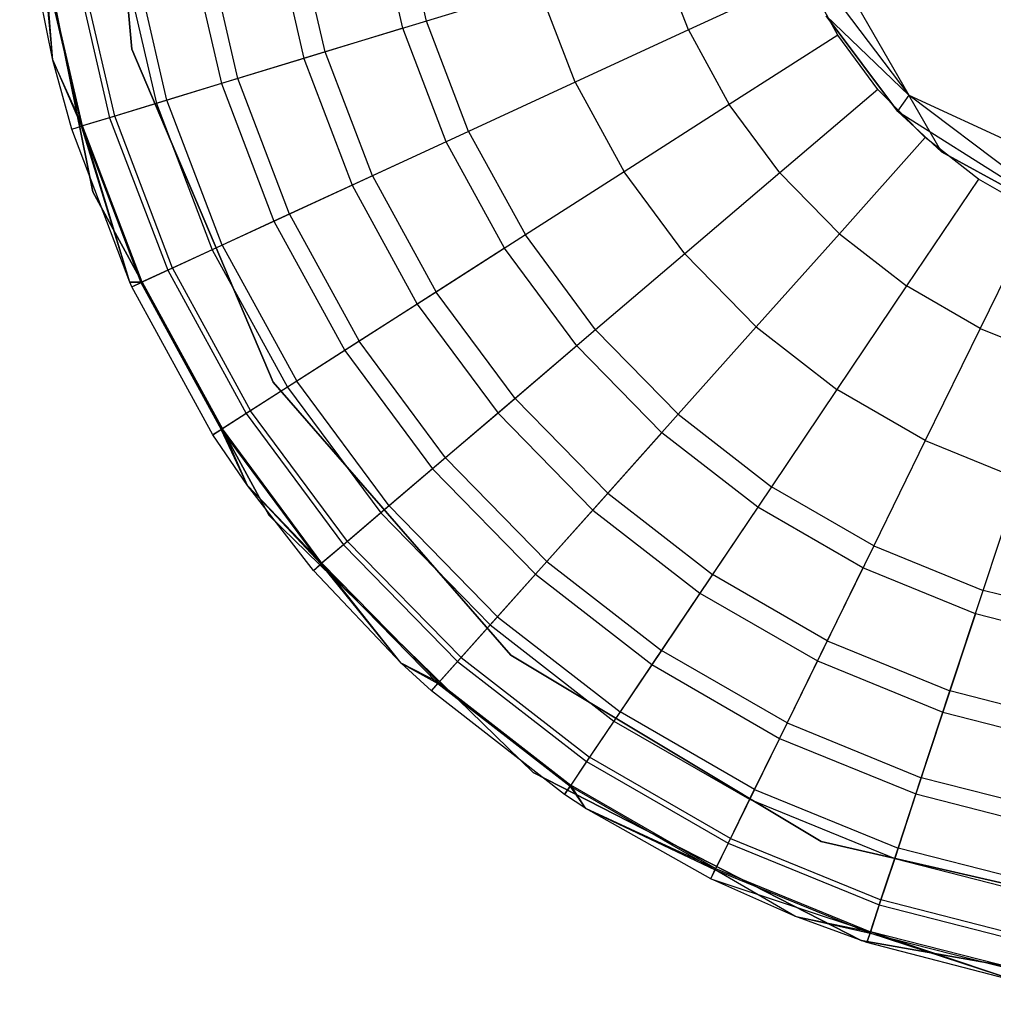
# Model space of a CAD drawing. Extents: x 0.4 to 40.3, y 0.4 to 40.3.
# Tile 117 of 243: x 29.6 to 30, y 3 to 3.4. Entities that reach past the tile are written whole.
import ezdxf

# ---------------------------------------------------------------- set-up
doc = ezdxf.new("R2010")
doc.units = 0
doc.header["$MEASUREMENT"] = 0
doc.layers.get('0').update_dxf_attribs({"color": 13, "linetype": 'CONTINUOUS'})

# ---------------------------------------------------------------- blocks, each defined once
blk = doc.blocks.new('ORTO-XII-B-11464-11465_ST0')
at = {"color": 0}
for p, q in [((29.65924, 3.37317, 10.00295), (29.64662, 3.51673, 10.00295)), ((29.64662, 3.51673, 3.31004), (29.65924, 3.37317, 3.31004)), ((29.64662, 3.51673, 3.31004), (29.65924, 3.37317, 3.31004)), ((29.65924, 3.37317, 10.00295), (29.64662, 3.51673, 10.00295)), ((29.61464, 3.46006, 10.00295), (29.64376, 3.31628, 10.00295)), ((29.64376, 3.31628, 3.31004), (29.61464, 3.46006, 3.31004)), ((29.61464, 3.46006, 10.00295), (29.64376, 3.31628, 10.00295)), ((29.64376, 3.31628, 3.31004), (29.61464, 3.46006, 3.31004)), ((29.76722, 3.38144, 9.86923), (29.7563, 3.42856, 9.86923)), ((29.76722, 3.38144, 9.86923), (29.7563, 3.42856, 9.86923)), ((29.77663, 3.38431, 12.15251), (29.76602, 3.43012, 12.15251)), ((29.77663, 3.38431, 12.15251), (29.76602, 3.43012, 12.15251)), ((29.91325, 3.42805, 1.70304), (29.96868, 3.35476, 1.68223)), ((29.91325, 3.42805, 1.70304), (29.96868, 3.35476, 1.68223)), ((29.7363, 3.37202, 12.12299), (29.72439, 3.42343, 12.12299)), ((29.7363, 3.37202, 12.12299), (29.72439, 3.42343, 12.12299)), ((29.7156, 3.42201, 9.93704), (29.72778, 3.36942, 9.93704)), ((29.7156, 3.42201, 9.93704), (29.72778, 3.36942, 9.93704)), ((29.93043, 3.42101, 1.4636), (29.96868, 3.35476, 1.68223)), ((29.93043, 3.42101, 1.4636), (29.96868, 3.35476, 1.68223)), ((29.68173, 3.41657, 10.0086), (29.69497, 3.35941, 10.0086)), ((29.68173, 3.41657, 10.0086), (29.69497, 3.35941, 10.0086)), ((29.70149, 3.3614, 12.08659), (29.68846, 3.41765, 12.08659)), ((29.70149, 3.3614, 12.08659), (29.68846, 3.41765, 12.08659)), ((29.65503, 3.41228, 10.08321), (29.66911, 3.35153, 10.08321)), ((29.65503, 3.41228, 10.08321), (29.66911, 3.35153, 10.08321)), ((29.67325, 3.35279, 12.04443), (29.65931, 3.41297, 12.04443)), ((29.67325, 3.35279, 12.04443), (29.65931, 3.41297, 12.04443)), ((29.88087, 3.38077, 12.18758), (29.86881, 3.41242, 12.18758)), ((29.88087, 3.38077, 12.18758), (29.86881, 3.41242, 12.18758)), ((29.62789, 3.36876, 10.31787), (29.62414, 3.40732, 10.23861)), ((29.62414, 3.40732, 10.23861), (29.63918, 3.34241, 10.23861)), ((29.62789, 3.36876, 10.31787), (29.62414, 3.40732, 10.23861)), ((29.62414, 3.40732, 10.23861), (29.63918, 3.34241, 10.23861)), ((29.62789, 3.36876, 11.89679), (29.62468, 3.4074, 11.94807)), ((29.62789, 3.36876, 11.89679), (29.62468, 3.4074, 11.94807)), ((29.6397, 3.34256, 11.94807), (29.62468, 3.4074, 11.94807)), ((29.6397, 3.34256, 11.94807), (29.62468, 3.4074, 11.94807)), ((29.63577, 3.40919, 10.16013), (29.65045, 3.34584, 10.16013)), ((29.63577, 3.40919, 10.16013), (29.65045, 3.34584, 10.16013)), ((29.65245, 3.34645, 11.99778), (29.63784, 3.40952, 11.99778)), ((29.65245, 3.34645, 11.99778), (29.63784, 3.40952, 11.99778)), ((29.62789, 3.36876, 10.31787), (29.62025, 3.40669, 10.31787)), ((29.62789, 3.36876, 11.89679), (29.62025, 3.40669, 11.89679)), ((29.62789, 3.36876, 10.31787), (29.62025, 3.40669, 10.31787)), ((29.62789, 3.36876, 11.89679), (29.62025, 3.40669, 11.89679)), ((29.92742, 3.40227, 12.19207), (29.88087, 3.38077, 12.18758)), ((29.92742, 3.40227, 12.19207), (29.88087, 3.38077, 12.18758)), ((29.94032, 3.3787, 12.19207), (29.92742, 3.40227, 12.19207)), ((29.94032, 3.3787, 12.19207), (29.92742, 3.40227, 12.19207)), ((29.82125, 3.39792, 12.17426), (29.77663, 3.38431, 12.15251)), ((29.82125, 3.39792, 12.17426), (29.77663, 3.38431, 12.15251)), ((29.83573, 3.35994, 12.17426), (29.82125, 3.39792, 12.17426)), ((29.83573, 3.35994, 12.17426), (29.82125, 3.39792, 12.17426)), ((29.77663, 3.38431, 12.15251), (29.7363, 3.37202, 12.12299)), ((29.77663, 3.38431, 12.15251), (29.7363, 3.37202, 12.12299)), ((29.79338, 3.34038, 12.15251), (29.77663, 3.38431, 12.15251)), ((29.79338, 3.34038, 12.15251), (29.77663, 3.38431, 12.15251)), ((29.93567, 3.38636, 3.92355), (29.96417, 3.34842, 3.92355)), ((29.96868, 3.35476, 1.68223), (29.93567, 3.38636, 1.9124)), ((29.96868, 3.35476, 1.68223), (29.93567, 3.38636, 1.9124)), ((29.96417, 3.34842, 1.9124), (29.93567, 3.38636, 1.9124)), ((29.96417, 3.34842, 1.9124), (29.93567, 3.38636, 1.9124)), ((29.93567, 3.38636, 3.92355), (29.96417, 3.34842, 3.92355)), ((29.76722, 3.38144, 9.86923), (29.72778, 3.36942, 9.93704)), ((29.76722, 3.38144, 9.86923), (29.72778, 3.36942, 9.93704)), ((29.78444, 3.33626, 9.86923), (29.76722, 3.38144, 9.86923)), ((29.78444, 3.33626, 9.86923), (29.76722, 3.38144, 9.86923)), ((29.88087, 3.38077, 12.18758), (29.83573, 3.35994, 12.17426)), ((29.88087, 3.38077, 12.18758), (29.83573, 3.35994, 12.17426)), ((29.88087, 3.38077, 12.18758), (29.89713, 3.35107, 12.18758)), ((29.88087, 3.38077, 12.18758), (29.89713, 3.35107, 12.18758)), ((29.94032, 3.3787, 12.19207), (29.89713, 3.35107, 12.18758)), ((29.94032, 3.3787, 12.19207), (29.89713, 3.35107, 12.18758)), ((29.95631, 3.35711, 12.19207), (29.94032, 3.3787, 12.19207)), ((29.95631, 3.35711, 12.19207), (29.94032, 3.3787, 12.19207)), ((29.71561, 3.24053, 10.00295), (29.65924, 3.37317, 10.00295)), ((29.65924, 3.37317, 3.31004), (29.71561, 3.24053, 3.31004)), ((29.65924, 3.37317, 3.31004), (29.71561, 3.24053, 3.31004)), ((29.65924, 3.37317, 3.31004), (29.65924, 3.37317, 10.00295)), ((29.71561, 3.24053, 10.00295), (29.65924, 3.37317, 10.00295)), ((29.65924, 3.37317, 3.31004), (29.65924, 3.37317, 10.00295)), ((29.7363, 3.37202, 12.12299), (29.70149, 3.3614, 12.08659)), ((29.7363, 3.37202, 12.12299), (29.70149, 3.3614, 12.08659)), ((29.7551, 3.32271, 12.12299), (29.7363, 3.37202, 12.12299)), ((29.7551, 3.32271, 12.12299), (29.7363, 3.37202, 12.12299)), ((29.63541, 3.34126, 10.31787), (29.62789, 3.36876, 10.31787)), ((29.62789, 3.36876, 10.31787), (29.63918, 3.34241, 10.23861)), ((29.62789, 3.36876, 10.31787), (29.63918, 3.34241, 10.23861)), ((29.63541, 3.34126, 11.89679), (29.62789, 3.36876, 11.89679)), ((29.62789, 3.36876, 11.89679), (29.62789, 3.36876, 10.31787)), ((29.63541, 3.34126, 10.31787), (29.62789, 3.36876, 10.31787)), ((29.62789, 3.36876, 11.89679), (29.62789, 3.36876, 10.31787)), ((29.63541, 3.34126, 11.89679), (29.62789, 3.36876, 11.89679)), ((29.6397, 3.34256, 11.94807), (29.62789, 3.36876, 11.89679)), ((29.6397, 3.34256, 11.94807), (29.62789, 3.36876, 11.89679)), ((29.72778, 3.36942, 9.93704), (29.69497, 3.35941, 10.0086)), ((29.72778, 3.36942, 9.93704), (29.69497, 3.35941, 10.0086)), ((29.72778, 3.36942, 9.93704), (29.74701, 3.31897, 9.93704)), ((29.72778, 3.36942, 9.93704), (29.74701, 3.31897, 9.93704)), ((29.70149, 3.3614, 12.08659), (29.67325, 3.35279, 12.04443)), ((29.70149, 3.3614, 12.08659), (29.67325, 3.35279, 12.04443)), ((29.72206, 3.30745, 12.08659), (29.70149, 3.3614, 12.08659)), ((29.72206, 3.30745, 12.08659), (29.70149, 3.3614, 12.08659)), ((29.83573, 3.35994, 12.17426), (29.79338, 3.34038, 12.15251)), ((29.83573, 3.35994, 12.17426), (29.79338, 3.34038, 12.15251)), ((29.83573, 3.35994, 12.17426), (29.85525, 3.32428, 12.17426)), ((29.83573, 3.35994, 12.17426), (29.85525, 3.32428, 12.17426)), ((29.69497, 3.35941, 10.0086), (29.66911, 3.35153, 10.08321)), ((29.69497, 3.35941, 10.0086), (29.66911, 3.35153, 10.08321)), ((29.69497, 3.35941, 10.0086), (29.71587, 3.30459, 10.0086)), ((29.69497, 3.35941, 10.0086), (29.71587, 3.30459, 10.0086)), ((29.95631, 3.35711, 12.19207), (29.91729, 3.32385, 12.18758)), ((29.95631, 3.35711, 12.19207), (29.91729, 3.32385, 12.18758)), ((29.97509, 3.3379, 12.19207), (29.95631, 3.35711, 12.19207)), ((29.97509, 3.3379, 12.19207), (29.95631, 3.35711, 12.19207)), ((29.67325, 3.35279, 12.04443), (29.65245, 3.34645, 11.99778)), ((29.67325, 3.35279, 12.04443), (29.65245, 3.34645, 11.99778)), ((29.69526, 3.29508, 12.04443), (29.67325, 3.35279, 12.04443)), ((29.69526, 3.29508, 12.04443), (29.67325, 3.35279, 12.04443)), ((29.96868, 3.35476, 1.68223), (29.96417, 3.34842, 1.9124)), ((29.96868, 3.35476, 1.68223), (29.96417, 3.34842, 1.9124)), ((30.04381, 3.29806, 1.9124), (29.96868, 3.35476, 1.68223)), ((29.96868, 3.35476, 1.68223), (30.05283, 3.31605, 1.66498)), ((30.04381, 3.29806, 1.9124), (29.96868, 3.35476, 1.68223)), ((29.98165, 3.3323, 1.9124), (29.96868, 3.35476, 1.68223)), ((29.98165, 3.3323, 1.9124), (29.96868, 3.35476, 1.68223)), ((29.96868, 3.35476, 1.68223), (30.05283, 3.31605, 1.66498)), ((29.66911, 3.35153, 10.08321), (29.65045, 3.34584, 10.16013)), ((29.66911, 3.35153, 10.08321), (29.65045, 3.34584, 10.16013)), ((29.66911, 3.35153, 10.08321), (29.69132, 3.29326, 10.08321)), ((29.66911, 3.35153, 10.08321), (29.69132, 3.29326, 10.08321)), ((29.89713, 3.35107, 12.18758), (29.85525, 3.32428, 12.17426)), ((29.89713, 3.35107, 12.18758), (29.85525, 3.32428, 12.17426)), ((29.91729, 3.32385, 12.18758), (29.89713, 3.35107, 12.18758)), ((29.91729, 3.32385, 12.18758), (29.89713, 3.35107, 12.18758)), ((29.96417, 3.34842, 3.92355), (30.04381, 3.29806, 3.92355)), ((29.98165, 3.3323, 1.9124), (29.96417, 3.34842, 1.9124)), ((29.96417, 3.34842, 3.92355), (29.98165, 3.3323, 1.9124)), ((29.96417, 3.34842, 3.92355), (30.04381, 3.29806, 3.92355)), ((29.96417, 3.34842, 1.9124), (29.96417, 3.34842, 3.92355)), ((29.96417, 3.34842, 1.9124), (29.96417, 3.34842, 3.92355)), ((29.98165, 3.3323, 1.9124), (29.96417, 3.34842, 1.9124)), ((29.96417, 3.34842, 3.92355), (29.98165, 3.3323, 1.9124)), ((29.65045, 3.34584, 10.16013), (29.63918, 3.34241, 10.23861)), ((29.65045, 3.34584, 10.16013), (29.63918, 3.34241, 10.23861)), ((29.65245, 3.34645, 11.99778), (29.6397, 3.34256, 11.94807)), ((29.65245, 3.34645, 11.99778), (29.6397, 3.34256, 11.94807)), ((29.65045, 3.34584, 10.16013), (29.67361, 3.28508, 10.16013)), ((29.65045, 3.34584, 10.16013), (29.67361, 3.28508, 10.16013)), ((29.67551, 3.28596, 11.99778), (29.65245, 3.34645, 11.99778)), ((29.67551, 3.28596, 11.99778), (29.65245, 3.34645, 11.99778)), ((29.63541, 3.34126, 11.89679), (29.6397, 3.34256, 11.94807)), ((29.63541, 3.34126, 11.89679), (29.6397, 3.34256, 11.94807)), ((29.63541, 3.34126, 10.31787), (29.63918, 3.34241, 10.23861)), ((29.63541, 3.34126, 10.31787), (29.63918, 3.34241, 10.23861)), ((29.65849, 3.28035, 10.31787), (29.63541, 3.34126, 10.31787)), ((29.65849, 3.28035, 11.89679), (29.63541, 3.34126, 11.89679)), ((29.63541, 3.34126, 11.89679), (29.63541, 3.34126, 10.31787)), ((29.65849, 3.28035, 10.31787), (29.63541, 3.34126, 10.31787)), ((29.63541, 3.34126, 11.89679), (29.63541, 3.34126, 10.31787)), ((29.65849, 3.28035, 11.89679), (29.63541, 3.34126, 11.89679)), ((29.65849, 3.28035, 10.31787), (29.63918, 3.34241, 10.23861)), ((29.63918, 3.34241, 10.23861), (29.66292, 3.28015, 10.23861)), ((29.65849, 3.28035, 10.31787), (29.63918, 3.34241, 10.23861)), ((29.63918, 3.34241, 10.23861), (29.66292, 3.28015, 10.23861)), ((29.65849, 3.28035, 11.89679), (29.6397, 3.34256, 11.94807)), ((29.65849, 3.28035, 11.89679), (29.6397, 3.34256, 11.94807)), ((29.66341, 3.28038, 11.94807), (29.6397, 3.34256, 11.94807)), ((29.66341, 3.28038, 11.94807), (29.6397, 3.34256, 11.94807)), ((29.79338, 3.34038, 12.15251), (29.7551, 3.32271, 12.12299)), ((29.79338, 3.34038, 12.15251), (29.7551, 3.32271, 12.12299)), ((29.79338, 3.34038, 12.15251), (29.81596, 3.29914, 12.15251)), ((29.79338, 3.34038, 12.15251), (29.81596, 3.29914, 12.15251)), ((29.97509, 3.3379, 12.19207), (29.94096, 3.29964, 12.18758)), ((29.97509, 3.3379, 12.19207), (29.94096, 3.29964, 12.18758)), ((29.99631, 3.32142, 12.19207), (29.97509, 3.3379, 12.19207)), ((29.99631, 3.32142, 12.19207), (29.97509, 3.3379, 12.19207)), ((29.78444, 3.33626, 9.86923), (29.74701, 3.31897, 9.93704)), ((29.78444, 3.33626, 9.86923), (29.74701, 3.31897, 9.93704)), ((29.80767, 3.29383, 9.86923), (29.78444, 3.33626, 9.86923)), ((29.80767, 3.29383, 9.86923), (29.78444, 3.33626, 9.86923)), ((30.04381, 3.29806, 1.9124), (29.98165, 3.3323, 1.9124)), ((29.98165, 3.3323, 1.9124), (30.04381, 3.29806, 3.92355)), ((29.98165, 3.3323, 1.9124), (30.04381, 3.29806, 3.92355)), ((30.04381, 3.29806, 1.9124), (29.98165, 3.3323, 1.9124)), ((29.7551, 3.32271, 12.12299), (29.72206, 3.30745, 12.08659)), ((29.7551, 3.32271, 12.12299), (29.72206, 3.30745, 12.08659)), ((29.7551, 3.32271, 12.12299), (29.78044, 3.27642, 12.12299)), ((29.7551, 3.32271, 12.12299), (29.78044, 3.27642, 12.12299)), ((29.85525, 3.32428, 12.17426), (29.81596, 3.29914, 12.15251)), ((29.85525, 3.32428, 12.17426), (29.81596, 3.29914, 12.15251)), ((29.87944, 3.29161, 12.17426), (29.85525, 3.32428, 12.17426)), ((29.87944, 3.29161, 12.17426), (29.85525, 3.32428, 12.17426)), ((29.91729, 3.32385, 12.18758), (29.87944, 3.29161, 12.17426)), ((29.91729, 3.32385, 12.18758), (29.87944, 3.29161, 12.17426)), ((29.94096, 3.29964, 12.18758), (29.91729, 3.32385, 12.18758)), ((29.94096, 3.29964, 12.18758), (29.91729, 3.32385, 12.18758)), ((29.99631, 3.32142, 12.19207), (29.96771, 3.27887, 12.18758)), ((29.99631, 3.32142, 12.19207), (29.96771, 3.27887, 12.18758)), ((30.01958, 3.30799, 12.19207), (29.99631, 3.32142, 12.19207)), ((30.01958, 3.30799, 12.19207), (29.99631, 3.32142, 12.19207)), ((29.74701, 3.31897, 9.93704), (29.71587, 3.30459, 10.0086)), ((29.74701, 3.31897, 9.93704), (29.71587, 3.30459, 10.0086)), ((29.74701, 3.31897, 9.93704), (29.77293, 3.27162, 9.93704)), ((29.74701, 3.31897, 9.93704), (29.77293, 3.27162, 9.93704)), ((29.64376, 3.31628, 10.00295), (29.71397, 3.18748, 10.00295)), ((29.71397, 3.18748, 3.31004), (29.64376, 3.31628, 3.31004)), ((29.64376, 3.31628, 10.00295), (29.71397, 3.18748, 10.00295)), ((29.64376, 3.31628, 10.00295), (29.64376, 3.31628, 3.31004)), ((29.71397, 3.18748, 3.31004), (29.64376, 3.31628, 3.31004)), ((29.64376, 3.31628, 10.00295), (29.64376, 3.31628, 3.31004)), ((29.72206, 3.30745, 12.08659), (29.69526, 3.29508, 12.04443)), ((29.72206, 3.30745, 12.08659), (29.69526, 3.29508, 12.04443)), ((29.72206, 3.30745, 12.08659), (29.74978, 3.2568, 12.08659)), ((29.72206, 3.30745, 12.08659), (29.74978, 3.2568, 12.08659)), ((30.01958, 3.30799, 12.19207), (29.99703, 3.26194, 12.18758)), ((30.01958, 3.30799, 12.19207), (29.99703, 3.26194, 12.18758)), ((29.71587, 3.30459, 10.0086), (29.69132, 3.29326, 10.08321)), ((29.71587, 3.30459, 10.0086), (29.69132, 3.29326, 10.08321)), ((29.71587, 3.30459, 10.0086), (29.74404, 3.25313, 10.0086)), ((29.71587, 3.30459, 10.0086), (29.74404, 3.25313, 10.0086)), ((29.81596, 3.29914, 12.15251), (29.78044, 3.27642, 12.12299)), ((29.81596, 3.29914, 12.15251), (29.78044, 3.27642, 12.12299)), ((29.84394, 3.26135, 12.15251), (29.81596, 3.29914, 12.15251)), ((29.84394, 3.26135, 12.15251), (29.81596, 3.29914, 12.15251)), ((29.94096, 3.29964, 12.18758), (29.90786, 3.26254, 12.17426)), ((29.94096, 3.29964, 12.18758), (29.90786, 3.26254, 12.17426)), ((29.94096, 3.29964, 12.18758), (29.96771, 3.27887, 12.18758)), ((29.94096, 3.29964, 12.18758), (29.96771, 3.27887, 12.18758)), ((29.69132, 3.29326, 10.08321), (29.67361, 3.28508, 10.16013)), ((29.69132, 3.29326, 10.08321), (29.67361, 3.28508, 10.16013)), ((29.69526, 3.29508, 12.04443), (29.67551, 3.28596, 11.99778)), ((29.69526, 3.29508, 12.04443), (29.67551, 3.28596, 11.99778)), ((29.69132, 3.29326, 10.08321), (29.72126, 3.23856, 10.08321)), ((29.69132, 3.29326, 10.08321), (29.72126, 3.23856, 10.08321)), ((29.69526, 3.29508, 12.04443), (29.72492, 3.2409, 12.04443)), ((29.69526, 3.29508, 12.04443), (29.72492, 3.2409, 12.04443)), ((29.80767, 3.29383, 9.86923), (29.77293, 3.27162, 9.93704)), ((29.80767, 3.29383, 9.86923), (29.77293, 3.27162, 9.93704)), ((29.83645, 3.25497, 9.86923), (29.80767, 3.29383, 9.86923)), ((29.83645, 3.25497, 9.86923), (29.80767, 3.29383, 9.86923)), ((29.87944, 3.29161, 12.17426), (29.84394, 3.26135, 12.15251)), ((29.87944, 3.29161, 12.17426), (29.84394, 3.26135, 12.15251)), ((29.90786, 3.26254, 12.17426), (29.87944, 3.29161, 12.17426)), ((29.90786, 3.26254, 12.17426), (29.87944, 3.29161, 12.17426)), ((29.67551, 3.28596, 11.99778), (29.66341, 3.28038, 11.94807)), ((29.67551, 3.28596, 11.99778), (29.66341, 3.28038, 11.94807)), ((29.67551, 3.28596, 11.99778), (29.70659, 3.22917, 11.99778)), ((29.67551, 3.28596, 11.99778), (29.70659, 3.22917, 11.99778)), ((29.67361, 3.28508, 10.16013), (29.66292, 3.28015, 10.23861)), ((29.67361, 3.28508, 10.16013), (29.66292, 3.28015, 10.23861)), ((29.67361, 3.28508, 10.16013), (29.70483, 3.22805, 10.16013)), ((29.67361, 3.28508, 10.16013), (29.70483, 3.22805, 10.16013)), ((29.66341, 3.28038, 11.94807), (29.65849, 3.28035, 11.89679)), ((29.66341, 3.28038, 11.94807), (29.65849, 3.28035, 11.89679)), ((29.65934, 3.2785, 10.31787), (29.65849, 3.28035, 10.31787)), ((29.65849, 3.28035, 10.31787), (29.66292, 3.28015, 10.23861)), ((29.65849, 3.28035, 10.31787), (29.66292, 3.28015, 10.23861)), ((29.65934, 3.2785, 11.89679), (29.65849, 3.28035, 11.89679)), ((29.65849, 3.28035, 11.89679), (29.65849, 3.28035, 10.31787)), ((29.65934, 3.2785, 10.31787), (29.65849, 3.28035, 10.31787)), ((29.65849, 3.28035, 11.89679), (29.65849, 3.28035, 10.31787)), ((29.65934, 3.2785, 11.89679), (29.65849, 3.28035, 11.89679)), ((29.65934, 3.2785, 11.89679), (29.66341, 3.28038, 11.94807)), ((29.65934, 3.2785, 11.89679), (29.66341, 3.28038, 11.94807)), ((29.65934, 3.2785, 10.31787), (29.66292, 3.28015, 10.23861)), ((29.65934, 3.2785, 10.31787), (29.66292, 3.28015, 10.23861)), ((29.69159, 3.21958, 10.31787), (29.65934, 3.2785, 10.31787)), ((29.69159, 3.21958, 11.89679), (29.65934, 3.2785, 11.89679)), ((29.65934, 3.2785, 11.89679), (29.65934, 3.2785, 10.31787)), ((29.69159, 3.21958, 10.31787), (29.65934, 3.2785, 10.31787)), ((29.65934, 3.2785, 11.89679), (29.65934, 3.2785, 10.31787)), ((29.69159, 3.21958, 11.89679), (29.65934, 3.2785, 11.89679)), ((29.66292, 3.28015, 10.23861), (29.69491, 3.2217, 10.23861)), ((29.66292, 3.28015, 10.23861), (29.69491, 3.2217, 10.23861)), ((29.66341, 3.28038, 11.94807), (29.69537, 3.22199, 11.94807)), ((29.66341, 3.28038, 11.94807), (29.69537, 3.22199, 11.94807)), ((29.96771, 3.27887, 12.18758), (29.93997, 3.23761, 12.17426)), ((29.96771, 3.27887, 12.18758), (29.93997, 3.23761, 12.17426)), ((29.99703, 3.26194, 12.18758), (29.96771, 3.27887, 12.18758)), ((29.99703, 3.26194, 12.18758), (29.96771, 3.27887, 12.18758)), ((29.78044, 3.27642, 12.12299), (29.74978, 3.2568, 12.08659)), ((29.78044, 3.27642, 12.12299), (29.74978, 3.2568, 12.08659)), ((29.81185, 3.23401, 12.12299), (29.78044, 3.27642, 12.12299)), ((29.81185, 3.23401, 12.12299), (29.78044, 3.27642, 12.12299)), ((29.77293, 3.27162, 9.93704), (29.74404, 3.25313, 10.0086)), ((29.77293, 3.27162, 9.93704), (29.74404, 3.25313, 10.0086)), ((29.77293, 3.27162, 9.93704), (29.80506, 3.22823, 9.93704)), ((29.77293, 3.27162, 9.93704), (29.80506, 3.22823, 9.93704)), ((29.90786, 3.26254, 12.17426), (29.87681, 3.22773, 12.15251)), ((29.90786, 3.26254, 12.17426), (29.87681, 3.22773, 12.15251)), ((29.90786, 3.26254, 12.17426), (29.93997, 3.23761, 12.17426)), ((29.90786, 3.26254, 12.17426), (29.93997, 3.23761, 12.17426)), ((29.99703, 3.26194, 12.18758), (29.97517, 3.21728, 12.17426)), ((29.99703, 3.26194, 12.18758), (29.97517, 3.21728, 12.17426)), ((29.99703, 3.26194, 12.18758), (30.0284, 3.24915, 12.18758)), ((29.99703, 3.26194, 12.18758), (30.0284, 3.24915, 12.18758)), ((29.84394, 3.26135, 12.15251), (29.81185, 3.23401, 12.12299)), ((29.84394, 3.26135, 12.15251), (29.81185, 3.23401, 12.12299)), ((29.87681, 3.22773, 12.15251), (29.84394, 3.26135, 12.15251)), ((29.87681, 3.22773, 12.15251), (29.84394, 3.26135, 12.15251)), ((29.74978, 3.2568, 12.08659), (29.72492, 3.2409, 12.04443)), ((29.74978, 3.2568, 12.08659), (29.72492, 3.2409, 12.04443)), ((29.78415, 3.2104, 12.08659), (29.74978, 3.2568, 12.08659)), ((29.78415, 3.2104, 12.08659), (29.74978, 3.2568, 12.08659)), ((29.83645, 3.25497, 9.86923), (29.80506, 3.22823, 9.93704)), ((29.83645, 3.25497, 9.86923), (29.80506, 3.22823, 9.93704)), ((29.87025, 3.22039, 9.86923), (29.83645, 3.25497, 9.86923)), ((29.87025, 3.22039, 9.86923), (29.83645, 3.25497, 9.86923)), ((29.74404, 3.25313, 10.0086), (29.72126, 3.23856, 10.08321)), ((29.74404, 3.25313, 10.0086), (29.72126, 3.23856, 10.08321)), ((29.74404, 3.25313, 10.0086), (29.77896, 3.20598, 10.0086)), ((29.74404, 3.25313, 10.0086), (29.77896, 3.20598, 10.0086)), ((29.72126, 3.23856, 10.08321), (29.70483, 3.22805, 10.16013)), ((29.72126, 3.23856, 10.08321), (29.70483, 3.22805, 10.16013)), ((29.72492, 3.2409, 12.04443), (29.70659, 3.22917, 11.99778)), ((29.72492, 3.2409, 12.04443), (29.70659, 3.22917, 11.99778)), ((29.8102, 3.1318, 10.00295), (29.71561, 3.24053, 10.00295)), ((29.71561, 3.24053, 3.31004), (29.8102, 3.1318, 3.31004)), ((29.71561, 3.24053, 3.31004), (29.8102, 3.1318, 3.31004)), ((29.71561, 3.24053, 3.31004), (29.71561, 3.24053, 10.00295)), ((29.8102, 3.1318, 10.00295), (29.71561, 3.24053, 10.00295)), ((29.71561, 3.24053, 3.31004), (29.71561, 3.24053, 10.00295)), ((29.72126, 3.23856, 10.08321), (29.75838, 3.18845, 10.08321)), ((29.72126, 3.23856, 10.08321), (29.75838, 3.18845, 10.08321)), ((29.76167, 3.19126, 12.04443), (29.72492, 3.2409, 12.04443)), ((29.76167, 3.19126, 12.04443), (29.72492, 3.2409, 12.04443)), ((29.93997, 3.23761, 12.17426), (29.91394, 3.1989, 12.15251)), ((29.93997, 3.23761, 12.17426), (29.91394, 3.1989, 12.15251)), ((29.97517, 3.21728, 12.17426), (29.93997, 3.23761, 12.17426)), ((29.97517, 3.21728, 12.17426), (29.93997, 3.23761, 12.17426)), ((29.81185, 3.23401, 12.12299), (29.78415, 3.2104, 12.08659)), ((29.81185, 3.23401, 12.12299), (29.78415, 3.2104, 12.08659)), ((29.84874, 3.19627, 12.12299), (29.81185, 3.23401, 12.12299)), ((29.84874, 3.19627, 12.12299), (29.81185, 3.23401, 12.12299)), ((29.70483, 3.22805, 10.16013), (29.69491, 3.2217, 10.23861)), ((29.70483, 3.22805, 10.16013), (29.69491, 3.2217, 10.23861)), ((29.70659, 3.22917, 11.99778), (29.69537, 3.22199, 11.94807)), ((29.70659, 3.22917, 11.99778), (29.69537, 3.22199, 11.94807)), ((29.70483, 3.22805, 10.16013), (29.74353, 3.17579, 10.16013)), ((29.70483, 3.22805, 10.16013), (29.74353, 3.17579, 10.16013)), ((29.74512, 3.17715, 11.99778), (29.70659, 3.22917, 11.99778)), ((29.74512, 3.17715, 11.99778), (29.70659, 3.22917, 11.99778)), ((29.80506, 3.22823, 9.93704), (29.77896, 3.20598, 10.0086)), ((29.80506, 3.22823, 9.93704), (29.77896, 3.20598, 10.0086)), ((29.80506, 3.22823, 9.93704), (29.8428, 3.18962, 9.93704)), ((29.80506, 3.22823, 9.93704), (29.8428, 3.18962, 9.93704)), ((29.87681, 3.22773, 12.15251), (29.84874, 3.19627, 12.12299)), ((29.87681, 3.22773, 12.15251), (29.84874, 3.19627, 12.12299)), ((29.87681, 3.22773, 12.15251), (29.91394, 3.1989, 12.15251)), ((29.87681, 3.22773, 12.15251), (29.91394, 3.1989, 12.15251)), ((29.69537, 3.22199, 11.94807), (29.69159, 3.21958, 11.89679)), ((29.69537, 3.22199, 11.94807), (29.69159, 3.21958, 11.89679)), ((29.69159, 3.21958, 10.31787), (29.69491, 3.2217, 10.23861)), ((29.69159, 3.21958, 10.31787), (29.69491, 3.2217, 10.23861)), ((29.70527, 3.19932, 10.31787), (29.69159, 3.21958, 10.31787)), ((29.70527, 3.19932, 11.89679), (29.69159, 3.21958, 11.89679)), ((29.69159, 3.21958, 11.89679), (29.69159, 3.21958, 10.31787)), ((29.70527, 3.19932, 10.31787), (29.69159, 3.21958, 10.31787)), ((29.69159, 3.21958, 11.89679), (29.69159, 3.21958, 10.31787)), ((29.70527, 3.19932, 11.89679), (29.69159, 3.21958, 11.89679)), ((29.70527, 3.19932, 10.31787), (29.69491, 3.2217, 10.23861)), ((29.69491, 3.2217, 10.23861), (29.73456, 3.16815, 10.23861)), ((29.70527, 3.19932, 10.31787), (29.69491, 3.2217, 10.23861)), ((29.69491, 3.2217, 10.23861), (29.73456, 3.16815, 10.23861)), ((29.70527, 3.19932, 11.89679), (29.69537, 3.22199, 11.94807)), ((29.70527, 3.19932, 11.89679), (29.69537, 3.22199, 11.94807)), ((29.73498, 3.16851, 11.94807), (29.69537, 3.22199, 11.94807)), ((29.73498, 3.16851, 11.94807), (29.69537, 3.22199, 11.94807)), ((29.87025, 3.22039, 9.86923), (29.8428, 3.18962, 9.93704)), ((29.87025, 3.22039, 9.86923), (29.8428, 3.18962, 9.93704)), ((29.90845, 3.19073, 9.86923), (29.87025, 3.22039, 9.86923)), ((29.90845, 3.19073, 9.86923), (29.87025, 3.22039, 9.86923)), ((29.97517, 3.21728, 12.17426), (29.95466, 3.17539, 12.15251)), ((29.97517, 3.21728, 12.17426), (29.95466, 3.17539, 12.15251)), ((29.97517, 3.21728, 12.17426), (30.01282, 3.20194, 12.17426)), ((29.97517, 3.21728, 12.17426), (30.01282, 3.20194, 12.17426)), ((29.78415, 3.2104, 12.08659), (29.76167, 3.19126, 12.04443)), ((29.78415, 3.2104, 12.08659), (29.76167, 3.19126, 12.04443)), ((29.82451, 3.16911, 12.08659), (29.78415, 3.2104, 12.08659)), ((29.82451, 3.16911, 12.08659), (29.78415, 3.2104, 12.08659)), ((29.77896, 3.20598, 10.0086), (29.75838, 3.18845, 10.08321)), ((29.77896, 3.20598, 10.0086), (29.75838, 3.18845, 10.08321)), ((29.77896, 3.20598, 10.0086), (29.81997, 3.16403, 10.0086)), ((29.77896, 3.20598, 10.0086), (29.81997, 3.16403, 10.0086)), ((29.73157, 3.1656, 10.31787), (29.70527, 3.19932, 10.31787)), ((29.70527, 3.19932, 10.31787), (29.73456, 3.16815, 10.23861)), ((29.70527, 3.19932, 10.31787), (29.73456, 3.16815, 10.23861)), ((29.73157, 3.1656, 11.89679), (29.70527, 3.19932, 11.89679)), ((29.70527, 3.19932, 11.89679), (29.70527, 3.19932, 10.31787)), ((29.73157, 3.1656, 10.31787), (29.70527, 3.19932, 10.31787)), ((29.70527, 3.19932, 11.89679), (29.70527, 3.19932, 10.31787)), ((29.73157, 3.1656, 11.89679), (29.70527, 3.19932, 11.89679)), ((29.73498, 3.16851, 11.94807), (29.70527, 3.19932, 11.89679)), ((29.73498, 3.16851, 11.94807), (29.70527, 3.19932, 11.89679)), ((29.9982, 3.15764, 12.15251), (30.01282, 3.20194, 12.17426)), ((29.9982, 3.15764, 12.15251), (30.01282, 3.20194, 12.17426)), ((29.84874, 3.19627, 12.12299), (29.82451, 3.16911, 12.08659)), ((29.84874, 3.19627, 12.12299), (29.82451, 3.16911, 12.08659)), ((29.84874, 3.19627, 12.12299), (29.89042, 3.16391, 12.12299)), ((29.84874, 3.19627, 12.12299), (29.89042, 3.16391, 12.12299)), ((29.91394, 3.1989, 12.15251), (29.89042, 3.16391, 12.12299)), ((29.91394, 3.1989, 12.15251), (29.89042, 3.16391, 12.12299)), ((29.95466, 3.17539, 12.15251), (29.91394, 3.1989, 12.15251)), ((29.95466, 3.17539, 12.15251), (29.91394, 3.1989, 12.15251)), ((29.71397, 3.18748, 10.00295), (29.81903, 3.08509, 10.00295)), ((29.81903, 3.08509, 3.31004), (29.71397, 3.18748, 3.31004)), ((29.71397, 3.18748, 10.00295), (29.81903, 3.08509, 10.00295)), ((29.71397, 3.18748, 10.00295), (29.71397, 3.18748, 3.31004)), ((29.81903, 3.08509, 3.31004), (29.71397, 3.18748, 3.31004)), ((29.71397, 3.18748, 10.00295), (29.71397, 3.18748, 3.31004)), ((29.75838, 3.18845, 10.08321), (29.74353, 3.17579, 10.16013)), ((29.75838, 3.18845, 10.08321), (29.74353, 3.17579, 10.16013)), ((29.76167, 3.19126, 12.04443), (29.74512, 3.17715, 11.99778)), ((29.76167, 3.19126, 12.04443), (29.74512, 3.17715, 11.99778)), ((29.75838, 3.18845, 10.08321), (29.80197, 3.14385, 10.08321)), ((29.75838, 3.18845, 10.08321), (29.80197, 3.14385, 10.08321)), ((29.80485, 3.14708, 12.04443), (29.76167, 3.19126, 12.04443)), ((29.80485, 3.14708, 12.04443), (29.76167, 3.19126, 12.04443)), ((29.8428, 3.18962, 9.93704), (29.81997, 3.16403, 10.0086)), ((29.8428, 3.18962, 9.93704), (29.81997, 3.16403, 10.0086)), ((29.8428, 3.18962, 9.93704), (29.88545, 3.15651, 9.93704)), ((29.8428, 3.18962, 9.93704), (29.88545, 3.15651, 9.93704)), ((29.90845, 3.19073, 9.86923), (29.88545, 3.15651, 9.93704)), ((29.90845, 3.19073, 9.86923), (29.88545, 3.15651, 9.93704)), ((29.95033, 3.16655, 9.86923), (29.90845, 3.19073, 9.86923)), ((29.95033, 3.16655, 9.86923), (29.90845, 3.19073, 9.86923)), ((29.74353, 3.17579, 10.16013), (29.73456, 3.16815, 10.23861)), ((29.74353, 3.17579, 10.16013), (29.73456, 3.16815, 10.23861)), ((29.74512, 3.17715, 11.99778), (29.73498, 3.16851, 11.94807)), ((29.74512, 3.17715, 11.99778), (29.73498, 3.16851, 11.94807)), ((29.74353, 3.17579, 10.16013), (29.78898, 3.1293, 10.16013)), ((29.74353, 3.17579, 10.16013), (29.78898, 3.1293, 10.16013)), ((29.79037, 3.13085, 11.99778), (29.74512, 3.17715, 11.99778)), ((29.79037, 3.13085, 11.99778), (29.74512, 3.17715, 11.99778)), ((29.95466, 3.17539, 12.15251), (29.93612, 3.13752, 12.12299)), ((29.95466, 3.17539, 12.15251), (29.93612, 3.13752, 12.12299)), ((29.95466, 3.17539, 12.15251), (29.9982, 3.15764, 12.15251)), ((29.95466, 3.17539, 12.15251), (29.9982, 3.15764, 12.15251)), ((29.73157, 3.1656, 11.89679), (29.73498, 3.16851, 11.94807)), ((29.73157, 3.1656, 11.89679), (29.73498, 3.16851, 11.94807)), ((29.73157, 3.1656, 10.31787), (29.73456, 3.16815, 10.23861)), ((29.73157, 3.1656, 10.31787), (29.73456, 3.16815, 10.23861)), ((29.76654, 3.12861, 10.31787), (29.73456, 3.16815, 10.23861)), ((29.73456, 3.16815, 10.23861), (29.78114, 3.12051, 10.23861)), ((29.76654, 3.12861, 10.31787), (29.73456, 3.16815, 10.23861)), ((29.73456, 3.16815, 10.23861), (29.78114, 3.12051, 10.23861)), ((29.76654, 3.12861, 11.89679), (29.73498, 3.16851, 11.94807)), ((29.76654, 3.12861, 11.89679), (29.73498, 3.16851, 11.94807)), ((29.7815, 3.12091, 11.94807), (29.73498, 3.16851, 11.94807)), ((29.7815, 3.12091, 11.94807), (29.73498, 3.16851, 11.94807)), ((29.82451, 3.16911, 12.08659), (29.80485, 3.14708, 12.04443)), ((29.82451, 3.16911, 12.08659), (29.80485, 3.14708, 12.04443)), ((29.82451, 3.16911, 12.08659), (29.87011, 3.1337, 12.08659)), ((29.82451, 3.16911, 12.08659), (29.87011, 3.1337, 12.08659)), ((29.76654, 3.12861, 10.31787), (29.73157, 3.1656, 10.31787)), ((29.76654, 3.12861, 11.89679), (29.73157, 3.1656, 11.89679)), ((29.73157, 3.1656, 11.89679), (29.73157, 3.1656, 10.31787)), ((29.76654, 3.12861, 10.31787), (29.73157, 3.1656, 10.31787)), ((29.73157, 3.1656, 11.89679), (29.73157, 3.1656, 10.31787)), ((29.76654, 3.12861, 11.89679), (29.73157, 3.1656, 11.89679)), ((29.81997, 3.16403, 10.0086), (29.80197, 3.14385, 10.08321)), ((29.81997, 3.16403, 10.0086), (29.80197, 3.14385, 10.08321)), ((29.81997, 3.16403, 10.0086), (29.86631, 3.12805, 10.0086)), ((29.81997, 3.16403, 10.0086), (29.86631, 3.12805, 10.0086)), ((29.89042, 3.16391, 12.12299), (29.87011, 3.1337, 12.08659)), ((29.89042, 3.16391, 12.12299), (29.87011, 3.1337, 12.08659)), ((29.93612, 3.13752, 12.12299), (29.89042, 3.16391, 12.12299)), ((29.93612, 3.13752, 12.12299), (29.89042, 3.16391, 12.12299)), ((29.95033, 3.16655, 9.86923), (29.9322, 3.12952, 9.93704)), ((29.95033, 3.16655, 9.86923), (29.9322, 3.12952, 9.93704)), ((29.99512, 3.1483, 9.86923), (29.95033, 3.16655, 9.86923)), ((29.99512, 3.1483, 9.86923), (29.95033, 3.16655, 9.86923)), ((29.88545, 3.15651, 9.93704), (29.86631, 3.12805, 10.0086)), ((29.88545, 3.15651, 9.93704), (29.86631, 3.12805, 10.0086)), ((29.88545, 3.15651, 9.93704), (29.9322, 3.12952, 9.93704)), ((29.88545, 3.15651, 9.93704), (29.9322, 3.12952, 9.93704)), ((29.98499, 3.1176, 12.12299), (29.9982, 3.15764, 12.15251)), ((29.98499, 3.1176, 12.12299), (29.9982, 3.15764, 12.15251)), ((30.04375, 3.14599, 12.15251), (29.9982, 3.15764, 12.15251)), ((30.04375, 3.14599, 12.15251), (29.9982, 3.15764, 12.15251)), ((29.99512, 3.1483, 9.86923), (29.9822, 3.10914, 9.93704)), ((29.99512, 3.1483, 9.86923), (29.9822, 3.10914, 9.93704)), ((30.04197, 3.13631, 9.86923), (29.99512, 3.1483, 9.86923)), ((30.04197, 3.13631, 9.86923), (29.99512, 3.1483, 9.86923)), ((29.80485, 3.14708, 12.04443), (29.79037, 3.13085, 11.99778)), ((29.80485, 3.14708, 12.04443), (29.79037, 3.13085, 11.99778)), ((29.80485, 3.14708, 12.04443), (29.85364, 3.1092, 12.04443)), ((29.80485, 3.14708, 12.04443), (29.85364, 3.1092, 12.04443)), ((29.80197, 3.14385, 10.08321), (29.78898, 3.1293, 10.16013)), ((29.80197, 3.14385, 10.08321), (29.78898, 3.1293, 10.16013)), ((29.80197, 3.14385, 10.08321), (29.85122, 3.10561, 10.08321)), ((29.80197, 3.14385, 10.08321), (29.85122, 3.10561, 10.08321)), ((29.93612, 3.13752, 12.12299), (29.92012, 3.10483, 12.08659)), ((29.93612, 3.13752, 12.12299), (29.92012, 3.10483, 12.08659)), ((29.93612, 3.13752, 12.12299), (29.98499, 3.1176, 12.12299)), ((29.93612, 3.13752, 12.12299), (29.98499, 3.1176, 12.12299)), ((29.87011, 3.1337, 12.08659), (29.85364, 3.1092, 12.04443)), ((29.87011, 3.1337, 12.08659), (29.85364, 3.1092, 12.04443)), ((29.92012, 3.10483, 12.08659), (29.87011, 3.1337, 12.08659)), ((29.92012, 3.10483, 12.08659), (29.87011, 3.1337, 12.08659)), ((29.77852, 3.11757, 10.31787), (29.76654, 3.12861, 10.31787)), ((29.76654, 3.12861, 10.31787), (29.78114, 3.12051, 10.23861)), ((29.76654, 3.12861, 10.31787), (29.78114, 3.12051, 10.23861)), ((29.77852, 3.11757, 11.89679), (29.76654, 3.12861, 11.89679)), ((29.76654, 3.12861, 11.89679), (29.76654, 3.12861, 10.31787)), ((29.77852, 3.11757, 10.31787), (29.76654, 3.12861, 10.31787)), ((29.76654, 3.12861, 11.89679), (29.76654, 3.12861, 10.31787)), ((29.77852, 3.11757, 11.89679), (29.76654, 3.12861, 11.89679)), ((29.7815, 3.12091, 11.94807), (29.76654, 3.12861, 11.89679)), ((29.7815, 3.12091, 11.94807), (29.76654, 3.12861, 11.89679)), ((29.78898, 3.1293, 10.16013), (29.78114, 3.12051, 10.23861)), ((29.78898, 3.1293, 10.16013), (29.78114, 3.12051, 10.23861)), ((29.79037, 3.13085, 11.99778), (29.7815, 3.12091, 11.94807)), ((29.79037, 3.13085, 11.99778), (29.7815, 3.12091, 11.94807)), ((29.78898, 3.1293, 10.16013), (29.84034, 3.08942, 10.16013)), ((29.78898, 3.1293, 10.16013), (29.84034, 3.08942, 10.16013)), ((29.79037, 3.13085, 11.99778), (29.84151, 3.09115, 11.99778)), ((29.79037, 3.13085, 11.99778), (29.84151, 3.09115, 11.99778)), ((29.93376, 3.05763, 10.00295), (29.8102, 3.1318, 10.00295)), ((29.8102, 3.1318, 3.31004), (29.93376, 3.05763, 3.31004)), ((29.8102, 3.1318, 3.31004), (29.93376, 3.05763, 3.31004)), ((29.8102, 3.1318, 3.31004), (29.8102, 3.1318, 10.00295)), ((29.93376, 3.05763, 10.00295), (29.8102, 3.1318, 10.00295)), ((29.8102, 3.1318, 3.31004), (29.8102, 3.1318, 10.00295)), ((29.9322, 3.12952, 9.93704), (29.91712, 3.09871, 10.0086)), ((29.9322, 3.12952, 9.93704), (29.91712, 3.09871, 10.0086)), ((29.9322, 3.12952, 9.93704), (29.9822, 3.10914, 9.93704)), ((29.9322, 3.12952, 9.93704), (29.9822, 3.10914, 9.93704)), ((29.86631, 3.12805, 10.0086), (29.85122, 3.10561, 10.08321)), ((29.86631, 3.12805, 10.0086), (29.85122, 3.10561, 10.08321)), ((29.86631, 3.12805, 10.0086), (29.91712, 3.09871, 10.0086)), ((29.86631, 3.12805, 10.0086), (29.91712, 3.09871, 10.0086)), ((29.77852, 3.11757, 11.89679), (29.7815, 3.12091, 11.94807)), ((29.77852, 3.11757, 11.89679), (29.7815, 3.12091, 11.94807)), ((29.7815, 3.12091, 11.94807), (29.83407, 3.0801, 11.94807)), ((29.7815, 3.12091, 11.94807), (29.83407, 3.0801, 11.94807)), ((29.77852, 3.11757, 10.31787), (29.78114, 3.12051, 10.23861)), ((29.77852, 3.11757, 10.31787), (29.78114, 3.12051, 10.23861)), ((29.83157, 3.07637, 10.31787), (29.77852, 3.11757, 10.31787)), ((29.83157, 3.07637, 11.89679), (29.77852, 3.11757, 11.89679)), ((29.77852, 3.11757, 11.89679), (29.77852, 3.11757, 10.31787)), ((29.83157, 3.07637, 10.31787), (29.77852, 3.11757, 10.31787)), ((29.77852, 3.11757, 11.89679), (29.77852, 3.11757, 10.31787)), ((29.83157, 3.07637, 11.89679), (29.77852, 3.11757, 11.89679)), ((29.78114, 3.12051, 10.23861), (29.83377, 3.07964, 10.23861)), ((29.78114, 3.12051, 10.23861), (29.83377, 3.07964, 10.23861)), ((29.97359, 3.08304, 12.08659), (29.98499, 3.1176, 12.12299)), ((29.97359, 3.08304, 12.08659), (29.98499, 3.1176, 12.12299)), ((30.03612, 3.10453, 12.12299), (29.98499, 3.1176, 12.12299)), ((30.03612, 3.10453, 12.12299), (29.98499, 3.1176, 12.12299)), ((29.85364, 3.1092, 12.04443), (29.84151, 3.09115, 11.99778)), ((29.85364, 3.1092, 12.04443), (29.84151, 3.09115, 11.99778)), ((29.90714, 3.07832, 12.04443), (29.85364, 3.1092, 12.04443)), ((29.90714, 3.07832, 12.04443), (29.85364, 3.1092, 12.04443)), ((29.9822, 3.10914, 9.93704), (29.97145, 3.07657, 10.0086)), ((29.9822, 3.10914, 9.93704), (29.97145, 3.07657, 10.0086)), ((29.9822, 3.10914, 9.93704), (30.0345, 3.09576, 9.93704)), ((29.9822, 3.10914, 9.93704), (30.0345, 3.09576, 9.93704)), ((29.85122, 3.10561, 10.08321), (29.84034, 3.08942, 10.16013)), ((29.85122, 3.10561, 10.08321), (29.84034, 3.08942, 10.16013)), ((29.85122, 3.10561, 10.08321), (29.90523, 3.07443, 10.08321)), ((29.85122, 3.10561, 10.08321), (29.90523, 3.07443, 10.08321)), ((29.92012, 3.10483, 12.08659), (29.90714, 3.07832, 12.04443)), ((29.92012, 3.10483, 12.08659), (29.90714, 3.07832, 12.04443)), ((29.92012, 3.10483, 12.08659), (29.97359, 3.08304, 12.08659)), ((29.92012, 3.10483, 12.08659), (29.97359, 3.08304, 12.08659)), ((29.91712, 3.09871, 10.0086), (29.90523, 3.07443, 10.08321)), ((29.91712, 3.09871, 10.0086), (29.90523, 3.07443, 10.08321)), ((29.91712, 3.09871, 10.0086), (29.97145, 3.07657, 10.0086)), ((29.91712, 3.09871, 10.0086), (29.97145, 3.07657, 10.0086)), ((29.84034, 3.08942, 10.16013), (29.83377, 3.07964, 10.23861)), ((29.84034, 3.08942, 10.16013), (29.83377, 3.07964, 10.23861)), ((29.84151, 3.09115, 11.99778), (29.83407, 3.0801, 11.94807)), ((29.84151, 3.09115, 11.99778), (29.83407, 3.0801, 11.94807)), ((29.84034, 3.08942, 10.16013), (29.89665, 3.05691, 10.16013)), ((29.84034, 3.08942, 10.16013), (29.89665, 3.05691, 10.16013)), ((29.89757, 3.05878, 11.99778), (29.84151, 3.09115, 11.99778)), ((29.89757, 3.05878, 11.99778), (29.84151, 3.09115, 11.99778)), ((29.81903, 3.08509, 10.00295), (29.9496, 3.01822, 10.00295)), ((29.9496, 3.01822, 3.31004), (29.81903, 3.08509, 3.31004)), ((29.81903, 3.08509, 10.00295), (29.9496, 3.01822, 10.00295)), ((29.81903, 3.08509, 10.00295), (29.81903, 3.08509, 3.31004)), ((29.9496, 3.01822, 3.31004), (29.81903, 3.08509, 3.31004)), ((29.81903, 3.08509, 10.00295), (29.81903, 3.08509, 3.31004)), ((29.96434, 3.05501, 12.04443), (29.97359, 3.08304, 12.08659)), ((29.96434, 3.05501, 12.04443), (29.97359, 3.08304, 12.08659)), ((30.02952, 3.06873, 12.08659), (29.97359, 3.08304, 12.08659)), ((30.02952, 3.06873, 12.08659), (29.97359, 3.08304, 12.08659)), ((29.83407, 3.0801, 11.94807), (29.83157, 3.07637, 11.89679)), ((29.83407, 3.0801, 11.94807), (29.83157, 3.07637, 11.89679)), ((29.83157, 3.07637, 10.31787), (29.83377, 3.07964, 10.23861)), ((29.83157, 3.07637, 10.31787), (29.83377, 3.07964, 10.23861)), ((29.84008, 3.07078, 10.31787), (29.83377, 3.07964, 10.23861)), ((29.83377, 3.07964, 10.23861), (29.89147, 3.04633, 10.23861)), ((29.84008, 3.07078, 10.31787), (29.83377, 3.07964, 10.23861)), ((29.83377, 3.07964, 10.23861), (29.89147, 3.04633, 10.23861)), ((29.84008, 3.07078, 11.89679), (29.83407, 3.0801, 11.94807)), ((29.84008, 3.07078, 11.89679), (29.83407, 3.0801, 11.94807)), ((29.89171, 3.04682, 11.94807), (29.83407, 3.0801, 11.94807)), ((29.89171, 3.04682, 11.94807), (29.83407, 3.0801, 11.94807)), ((29.90714, 3.07832, 12.04443), (29.89757, 3.05878, 11.99778)), ((29.90714, 3.07832, 12.04443), (29.89757, 3.05878, 11.99778)), ((29.90714, 3.07832, 12.04443), (29.96434, 3.05501, 12.04443)), ((29.90714, 3.07832, 12.04443), (29.96434, 3.05501, 12.04443)), ((29.84008, 3.07078, 10.31787), (29.83157, 3.07637, 10.31787)), ((29.84008, 3.07078, 11.89679), (29.83157, 3.07637, 11.89679)), ((29.83157, 3.07637, 11.89679), (29.83157, 3.07637, 10.31787)), ((29.84008, 3.07078, 10.31787), (29.83157, 3.07637, 10.31787)), ((29.83157, 3.07637, 11.89679), (29.83157, 3.07637, 10.31787)), ((29.84008, 3.07078, 11.89679), (29.83157, 3.07637, 11.89679)), ((29.90523, 3.07443, 10.08321), (29.89665, 3.05691, 10.16013)), ((29.90523, 3.07443, 10.08321), (29.89665, 3.05691, 10.16013)), ((29.90523, 3.07443, 10.08321), (29.96298, 3.05089, 10.08321)), ((29.90523, 3.07443, 10.08321), (29.96298, 3.05089, 10.08321)), ((29.97145, 3.07657, 10.0086), (29.96298, 3.05089, 10.08321)), ((29.97145, 3.07657, 10.0086), (29.96298, 3.05089, 10.08321)), ((29.97145, 3.07657, 10.0086), (30.02829, 3.06203, 10.0086)), ((29.97145, 3.07657, 10.0086), (30.02829, 3.06203, 10.0086)), ((29.88974, 3.04279, 10.31787), (29.84008, 3.07078, 10.31787)), ((29.84008, 3.07078, 10.31787), (29.89147, 3.04633, 10.23861)), ((29.84008, 3.07078, 10.31787), (29.89147, 3.04633, 10.23861)), ((29.88974, 3.04279, 11.89679), (29.84008, 3.07078, 11.89679)), ((29.84008, 3.07078, 11.89679), (29.84008, 3.07078, 10.31787)), ((29.88974, 3.04279, 10.31787), (29.84008, 3.07078, 10.31787)), ((29.84008, 3.07078, 11.89679), (29.84008, 3.07078, 10.31787)), ((29.88974, 3.04279, 11.89679), (29.84008, 3.07078, 11.89679)), ((29.89171, 3.04682, 11.94807), (29.84008, 3.07078, 11.89679)), ((29.89171, 3.04682, 11.94807), (29.84008, 3.07078, 11.89679)), ((29.89757, 3.05878, 11.99778), (29.89171, 3.04682, 11.94807)), ((29.89757, 3.05878, 11.99778), (29.89171, 3.04682, 11.94807)), ((29.89757, 3.05878, 11.99778), (29.95752, 3.03435, 11.99778)), ((29.89757, 3.05878, 11.99778), (29.95752, 3.03435, 11.99778)), ((29.89665, 3.05691, 10.16013), (29.89147, 3.04633, 10.23861)), ((29.89665, 3.05691, 10.16013), (29.89147, 3.04633, 10.23861)), ((29.89665, 3.05691, 10.16013), (29.95686, 3.03237, 10.16013)), ((29.89665, 3.05691, 10.16013), (29.95686, 3.03237, 10.16013)), ((30.0742, 3.02526, 10.00295), (29.93376, 3.05763, 10.00295)), ((29.93376, 3.05763, 3.31004), (30.0742, 3.02526, 3.31004)), ((29.93376, 3.05763, 3.31004), (30.0742, 3.02526, 3.31004)), ((29.93376, 3.05763, 3.31004), (29.93376, 3.05763, 10.00295)), ((30.0742, 3.02526, 10.00295), (29.93376, 3.05763, 10.00295)), ((29.93376, 3.05763, 3.31004), (29.93376, 3.05763, 10.00295)), ((29.95752, 3.03435, 11.99778), (29.96434, 3.05501, 12.04443)), ((29.95752, 3.03435, 11.99778), (29.96434, 3.05501, 12.04443)), ((30.02418, 3.0397, 12.04443), (29.96434, 3.05501, 12.04443)), ((30.02418, 3.0397, 12.04443), (29.96434, 3.05501, 12.04443)), ((29.96298, 3.05089, 10.08321), (29.95686, 3.03237, 10.16013)), ((29.96298, 3.05089, 10.08321), (29.95686, 3.03237, 10.16013)), ((29.96298, 3.05089, 10.08321), (30.02339, 3.03544, 10.08321)), ((29.96298, 3.05089, 10.08321), (30.02339, 3.03544, 10.08321)), ((29.88974, 3.04279, 11.89679), (29.89171, 3.04682, 11.94807)), ((29.88974, 3.04279, 11.89679), (29.89171, 3.04682, 11.94807)), ((29.88974, 3.04279, 10.31787), (29.89147, 3.04633, 10.23861)), ((29.88974, 3.04279, 10.31787), (29.89147, 3.04633, 10.23861)), ((29.92324, 3.02791, 10.31787), (29.89147, 3.04633, 10.23861)), ((29.89147, 3.04633, 10.23861), (29.95317, 3.02118, 10.23861)), ((29.92324, 3.02791, 10.31787), (29.89147, 3.04633, 10.23861)), ((29.89147, 3.04633, 10.23861), (29.95317, 3.02118, 10.23861)), ((29.89171, 3.04682, 11.94807), (29.95334, 3.0217, 11.94807)), ((29.89171, 3.04682, 11.94807), (29.95334, 3.0217, 11.94807)), ((29.92324, 3.02791, 10.31787), (29.88974, 3.04279, 10.31787)), ((29.92324, 3.02791, 11.89679), (29.88974, 3.04279, 11.89679)), ((29.88974, 3.04279, 11.89679), (29.88974, 3.04279, 10.31787)), ((29.92324, 3.02791, 10.31787), (29.88974, 3.04279, 10.31787)), ((29.88974, 3.04279, 11.89679), (29.88974, 3.04279, 10.31787)), ((29.88974, 3.04279, 11.89679), (29.95334, 3.0217, 11.94807)), ((29.88974, 3.04279, 11.89679), (29.95334, 3.0217, 11.94807)), ((29.92324, 3.02791, 11.89679), (29.88974, 3.04279, 11.89679)), ((29.95686, 3.03237, 10.16013), (29.95317, 3.02118, 10.23861)), ((29.95686, 3.03237, 10.16013), (29.95317, 3.02118, 10.23861)), ((29.95334, 3.0217, 11.94807), (29.95752, 3.03435, 11.99778)), ((29.95334, 3.0217, 11.94807), (29.95752, 3.03435, 11.99778)), ((29.95686, 3.03237, 10.16013), (30.01986, 3.01626, 10.16013)), ((29.95686, 3.03237, 10.16013), (30.01986, 3.01626, 10.16013)), ((30.02024, 3.01831, 11.99778), (29.95752, 3.03435, 11.99778)), ((30.02024, 3.01831, 11.99778), (29.95752, 3.03435, 11.99778)), ((29.95194, 3.01744, 10.31787), (29.92324, 3.02791, 10.31787)), ((29.92324, 3.02791, 10.31787), (29.95317, 3.02118, 10.23861)), ((29.92324, 3.02791, 10.31787), (29.95317, 3.02118, 10.23861)), ((29.95194, 3.01744, 11.89679), (29.92324, 3.02791, 11.89679)), ((29.92324, 3.02791, 11.89679), (29.92324, 3.02791, 10.31787)), ((29.95194, 3.01744, 10.31787), (29.92324, 3.02791, 10.31787)), ((29.92324, 3.02791, 11.89679), (29.92324, 3.02791, 10.31787)), ((29.92324, 3.02791, 11.89679), (29.95334, 3.0217, 11.94807)), ((29.92324, 3.02791, 11.89679), (29.95334, 3.0217, 11.94807)), ((29.95194, 3.01744, 11.89679), (29.92324, 3.02791, 11.89679)), ((29.95334, 3.0217, 11.94807), (29.95194, 3.01744, 11.89679)), ((29.95334, 3.0217, 11.94807), (29.95194, 3.01744, 11.89679)), ((29.95194, 3.01744, 10.31787), (29.95317, 3.02118, 10.23861)), ((29.95194, 3.01744, 10.31787), (29.95317, 3.02118, 10.23861)), ((30.01301, 3.00155, 10.31787), (29.95317, 3.02118, 10.23861)), ((29.95317, 3.02118, 10.23861), (30.01773, 3.00467, 10.23861)), ((30.01301, 3.00155, 10.31787), (29.95317, 3.02118, 10.23861)), ((29.95317, 3.02118, 10.23861), (30.01773, 3.00467, 10.23861)), ((30.01301, 3.00155, 11.89679), (29.95334, 3.0217, 11.94807)), ((30.01301, 3.00155, 11.89679), (29.95334, 3.0217, 11.94807)), ((30.01783, 3.00521, 11.94807), (29.95334, 3.0217, 11.94807)), ((30.01783, 3.00521, 11.94807), (29.95334, 3.0217, 11.94807)), ((29.9496, 3.01822, 10.00295), (30.09407, 2.9928, 10.00295)), ((30.09407, 2.9928, 3.31004), (29.9496, 3.01822, 3.31004)), ((29.9496, 3.01822, 10.00295), (30.09407, 2.9928, 10.00295)), ((29.9496, 3.01822, 10.00295), (29.9496, 3.01822, 3.31004)), ((30.09407, 2.9928, 3.31004), (29.9496, 3.01822, 3.31004)), ((29.9496, 3.01822, 10.00295), (29.9496, 3.01822, 3.31004)), ((30.01301, 3.00155, 10.31787), (29.95194, 3.01744, 10.31787)), ((30.01301, 3.00155, 11.89679), (29.95194, 3.01744, 11.89679)), ((29.95194, 3.01744, 11.89679), (29.95194, 3.01744, 10.31787)), ((30.01301, 3.00155, 10.31787), (29.95194, 3.01744, 10.31787)), ((29.95194, 3.01744, 11.89679), (29.95194, 3.01744, 10.31787)), ((30.01301, 3.00155, 11.89679), (29.95194, 3.01744, 11.89679))]:
    blk.add_line(p, q, dxfattribs=at)

msp = doc.modelspace()

# ---------------------------------------------------------------- block references
at = {"color": 0}
msp.add_blockref('ORTO-XII-B-11464-11465_ST0', (0, 0), dxfattribs=at)

doc.saveas('drawing.dxf')
